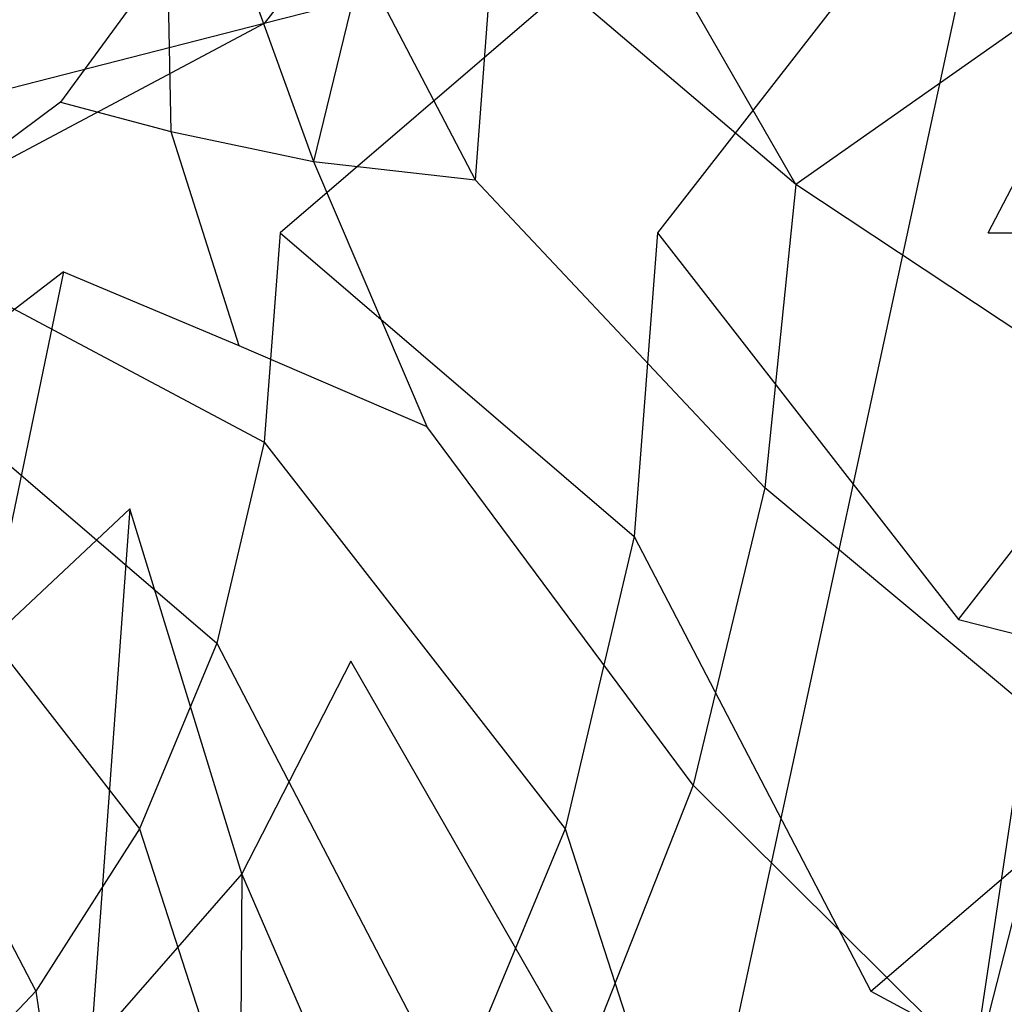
# Model space of a CAD drawing. Extents: x 0 to 0.36, y -0.493 to 0.
# Tile 37 of 53: x 0.222 to 0.294, y -0.328 to -0.256. Entities that reach past the tile are written whole.
import ezdxf

# ---------------------------------------------------------------- set-up
doc = ezdxf.new("R2010")
doc.units = 0
for name, color, linetype in [('L0_DECKEL_N_5688HR__0___REPLACE', 7, 'CONTINUOUS'), ('L2_WC_1_N_5688HR____REPLACEMTFO', 7, 'CONTINUOUS'), ('L3_WC_0_N_5688HR____REPLACEMTFO', 7, 'CONTINUOUS')]:
    doc.layers.add(name, color=color, linetype=linetype)

msp = doc.modelspace()

# ---------------------------------------------------------------- linework, layer by layer
at = {"layer": 'L0_DECKEL_N_5688HR__0___REPLACE', "color": 8}
for points, invisible_edges in [([(0.18, -0.0621, 0.367718), (0.212643, -0.478282, 0.367718), (0.331677, -0.0621, 0.367718), (0.18, -0.0621, 0.367718)], 10), ([(0.331677, -0.0621, 0.367718), (0.212643, -0.478282, 0.367718), (0.244049, -0.468031, 0.367718), (0.331677, -0.0621, 0.367718)], 13), ([(0.331677, -0.0621, 0.367718), (0.244049, -0.468031, 0.367718), (0.273487, -0.451432, 0.367718), (0.331677, -0.0621, 0.367718)], 10), ([(0.331677, -0.0621, 0.367718), (0.273487, -0.451432, 0.367718), (0.299237, -0.42942, 0.367718), (0.331677, -0.0621, 0.367718)], 13)]:
    msp.add_3dface(points, dxfattribs=dict(at, invisible_edges=invisible_edges))
at = {"layer": 'L2_WC_1_N_5688HR____REPLACEMTFO', "color": 8}
for points, invisible_edges in [([(0.208646, -0.256102, 0.200926), (0.230571, -0.227919, 0.209971), (0.205781, -0.249211, 0.200926), (0.208646, -0.256102, 0.200926)], 13), ([(0.230571, -0.227919, 0.209971), (0.208646, -0.256102, 0.200926), (0.236192, -0.241436, 0.209971), (0.230571, -0.227919, 0.209971)], 14), ([(0.239653, -0.256102, 0.209971), (0.261577, -0.227919, 0.224658), (0.236192, -0.241436, 0.209971), (0.239653, -0.256102, 0.209971)], 13), ([(0.261577, -0.227919, 0.224658), (0.239653, -0.256102, 0.209971), (0.266602, -0.249211, 0.224658), (0.261577, -0.227919, 0.224658)], 14), ([(0.292383, -0.271355, 0.244423), (0.309609, -0.238215, 0.268507), (0.290224, -0.243172, 0.244423), (0.292383, -0.271355, 0.244423)], 14), ([(0.309609, -0.238215, 0.268507), (0.292383, -0.271355, 0.244423), (0.312148, -0.271355, 0.268507), (0.309609, -0.238215, 0.268507)], 13), ([(0.210411, -0.263579, 0.200926), (0.236192, -0.241436, 0.209971), (0.208646, -0.256102, 0.200926), (0.210411, -0.263579, 0.200926)], 13), ([(0.236192, -0.241436, 0.209971), (0.210411, -0.263579, 0.200926), (0.239653, -0.256102, 0.209971), (0.236192, -0.241436, 0.209971)], 14), ([(0.268299, -0.271355, 0.224658), (0.290224, -0.243172, 0.244423), (0.266602, -0.249211, 0.224658), (0.268299, -0.271355, 0.224658)], 13), ([(0.290224, -0.243172, 0.244423), (0.268299, -0.271355, 0.224658), (0.292383, -0.271355, 0.244423), (0.290224, -0.243172, 0.244423)], 14), ([(0.240821, -0.271355, 0.209971), (0.266602, -0.249211, 0.224658), (0.239653, -0.256102, 0.209971), (0.240821, -0.271355, 0.209971)], 13), ([(0.266602, -0.249211, 0.224658), (0.240821, -0.271355, 0.209971), (0.268299, -0.271355, 0.224658), (0.266602, -0.249211, 0.224658)], 14), ([(0.211006, -0.271355, 0.200926), (0.239653, -0.256102, 0.209971), (0.210411, -0.263579, 0.200926), (0.211006, -0.271355, 0.200926)], 13), ([(0.239653, -0.256102, 0.209971), (0.211006, -0.271355, 0.200926), (0.240821, -0.271355, 0.209971), (0.239653, -0.256102, 0.209971)], 14), ([(0.239653, -0.286608, 0.209971), (0.211006, -0.271355, 0.200926), (0.210411, -0.279131, 0.200926), (0.239653, -0.286608, 0.209971)], 13), ([(0.211006, -0.271355, 0.200926), (0.239653, -0.286608, 0.209971), (0.240821, -0.271355, 0.209971), (0.211006, -0.271355, 0.200926)], 14), ([(0.266602, -0.293499, 0.224658), (0.240821, -0.271355, 0.209971), (0.239653, -0.286608, 0.209971), (0.266602, -0.293499, 0.224658)], 13), ([(0.240821, -0.271355, 0.209971), (0.266602, -0.293499, 0.224658), (0.268299, -0.271355, 0.224658), (0.240821, -0.271355, 0.209971)], 14), ([(0.290224, -0.299538, 0.244423), (0.268299, -0.271355, 0.224658), (0.266602, -0.293499, 0.224658), (0.290224, -0.299538, 0.244423)], 13), ([(0.268299, -0.271355, 0.224658), (0.290224, -0.299538, 0.244423), (0.292383, -0.271355, 0.244423), (0.268299, -0.271355, 0.224658)], 14), ([(0.312148, -0.271355, 0.268507), (0.290224, -0.299538, 0.244423), (0.309609, -0.304495, 0.268507), (0.312148, -0.271355, 0.268507)], 13), ([(0.290224, -0.299538, 0.244423), (0.312148, -0.271355, 0.268507), (0.292383, -0.271355, 0.244423), (0.290224, -0.299538, 0.244423)], 14), ([(0.236192, -0.301274, 0.209971), (0.210411, -0.279131, 0.200926), (0.208646, -0.286608, 0.200926), (0.236192, -0.301274, 0.209971)], 13), ([(0.210411, -0.279131, 0.200926), (0.236192, -0.301274, 0.209971), (0.239653, -0.286608, 0.209971), (0.210411, -0.279131, 0.200926)], 14), ([(0.230571, -0.314791, 0.209971), (0.208646, -0.286608, 0.200926), (0.205781, -0.293499, 0.200926), (0.230571, -0.314791, 0.209971)], 13), ([(0.208646, -0.286608, 0.200926), (0.230571, -0.314791, 0.209971), (0.236192, -0.301274, 0.209971), (0.208646, -0.286608, 0.200926)], 14), ([(0.261577, -0.314791, 0.224658), (0.239653, -0.286608, 0.209971), (0.236192, -0.301274, 0.209971), (0.261577, -0.314791, 0.224658)], 13), ([(0.239653, -0.286608, 0.209971), (0.261577, -0.314791, 0.224658), (0.266602, -0.293499, 0.224658), (0.239653, -0.286608, 0.209971)], 14), ([(0.223007, -0.326639, 0.209971), (0.205781, -0.293499, 0.200926), (0.201925, -0.299538, 0.200926), (0.223007, -0.326639, 0.209971)], 13), ([(0.205781, -0.293499, 0.200926), (0.223007, -0.326639, 0.209971), (0.230571, -0.314791, 0.209971), (0.205781, -0.293499, 0.200926)], 14), ([(0.283828, -0.326639, 0.244423), (0.266602, -0.293499, 0.224658), (0.261577, -0.314791, 0.224658), (0.283828, -0.326639, 0.244423)], 13), ([(0.266602, -0.293499, 0.224658), (0.283828, -0.326639, 0.244423), (0.290224, -0.299538, 0.244423), (0.266602, -0.293499, 0.224658)], 14), ([(0.201925, -0.299538, 0.200926), (0.213791, -0.336362, 0.209971), (0.223007, -0.326639, 0.209971), (0.201925, -0.299538, 0.200926)], 14), ([(0.283828, -0.326639, 0.244423), (0.309609, -0.304495, 0.268507), (0.290224, -0.299538, 0.244423), (0.283828, -0.326639, 0.244423)], 14), ([(0.253418, -0.334415, 0.224658), (0.236192, -0.301274, 0.209971), (0.230571, -0.314791, 0.209971), (0.253418, -0.334415, 0.224658)], 13), ([(0.236192, -0.301274, 0.209971), (0.253418, -0.334415, 0.224658), (0.261577, -0.314791, 0.224658), (0.236192, -0.301274, 0.209971)], 14), ([(0.309609, -0.304495, 0.268507), (0.283828, -0.326639, 0.244423), (0.302089, -0.336362, 0.268507), (0.309609, -0.304495, 0.268507)], 13), ([(0.242437, -0.351615, 0.224658), (0.230571, -0.314791, 0.209971), (0.223007, -0.326639, 0.209971), (0.242437, -0.351615, 0.224658)], 13), ([(0.230571, -0.314791, 0.209971), (0.242437, -0.351615, 0.224658), (0.253418, -0.334415, 0.224658), (0.230571, -0.314791, 0.209971)], 14), ([(0.273443, -0.351615, 0.244423), (0.261577, -0.314791, 0.224658), (0.253418, -0.334415, 0.224658), (0.273443, -0.351615, 0.244423)], 13), ([(0.261577, -0.314791, 0.224658), (0.273443, -0.351615, 0.244423), (0.283828, -0.326639, 0.244423), (0.261577, -0.314791, 0.224658)], 14), ([(0.229056, -0.36573, 0.224658), (0.223007, -0.326639, 0.209971), (0.213791, -0.336362, 0.209971), (0.229056, -0.36573, 0.224658)], 13), ([(0.223007, -0.326639, 0.209971), (0.229056, -0.36573, 0.224658), (0.242437, -0.351615, 0.224658), (0.223007, -0.326639, 0.209971)], 14), ([(0.273443, -0.351615, 0.244423), (0.302089, -0.336362, 0.268507), (0.283828, -0.326639, 0.244423), (0.273443, -0.351615, 0.244423)], 14)]:
    msp.add_3dface(points, dxfattribs=dict(at, invisible_edges=invisible_edges))
at = {"layer": 'L3_WC_0_N_5688HR____REPLACEMTFO', "color": 8, "invisible_edges": 14}
for points in [[(0.278372, -0.267834, 0.198841), (0.256384, -0.249114, 0.183092), (0.257122, -0.23083, 0.183092), (0.278372, -0.267834, 0.198841)], [(0.278372, -0.267834, 0.198841), (0.257122, -0.23083, 0.183092), (0.277694, -0.245711, 0.198841), (0.278372, -0.267834, 0.198841)], [(0.297194, -0.254605, 0.214591), (0.278372, -0.267834, 0.198841), (0.277694, -0.245711, 0.198841), (0.297194, -0.254605, 0.214591)], [(0.21429, -0.260241, 0.092442), (0.211956, -0.255779, 0.071518), (0.222584, -0.24692, 0.071518), (0.21429, -0.260241, 0.092442)], [(0.223904, -0.252861, 0.092442), (0.21429, -0.260241, 0.092442), (0.222584, -0.24692, 0.071518), (0.223904, -0.252861, 0.092442)], [(0.256384, -0.249114, 0.183092), (0.255006, -0.2675, 0.183092), (0.246771, -0.251697, 0.164623), (0.256384, -0.249114, 0.183092)], [(0.276125, -0.289945, 0.198841), (0.255006, -0.2675, 0.183092), (0.256384, -0.249114, 0.183092), (0.276125, -0.289945, 0.198841)], [(0.278372, -0.267834, 0.198841), (0.276125, -0.289945, 0.198841), (0.256384, -0.249114, 0.183092), (0.278372, -0.267834, 0.198841)], [(0.232606, -0.251183, 0.117492), (0.224804, -0.261845, 0.117492), (0.223904, -0.252861, 0.092442), (0.232606, -0.251183, 0.117492)], [(0.232606, -0.251183, 0.117492), (0.232843, -0.263986, 0.142013), (0.224804, -0.261845, 0.117492), (0.232606, -0.251183, 0.117492)], [(0.232606, -0.251183, 0.117492), (0.238046, -0.251811, 0.142013), (0.232843, -0.263986, 0.142013), (0.232606, -0.251183, 0.117492)], [(0.238046, -0.251811, 0.142013), (0.243232, -0.266152, 0.164623), (0.232843, -0.263986, 0.142013), (0.238046, -0.251811, 0.142013)], [(0.246771, -0.251697, 0.164623), (0.243232, -0.266152, 0.164623), (0.238046, -0.251811, 0.142013), (0.246771, -0.251697, 0.164623)], [(0.246771, -0.251697, 0.164623), (0.255006, -0.2675, 0.183092), (0.243232, -0.266152, 0.164623), (0.246771, -0.251697, 0.164623)], [(0.214567, -0.269479, 0.117492), (0.21429, -0.260241, 0.092442), (0.223904, -0.252861, 0.092442), (0.214567, -0.269479, 0.117492)], [(0.224804, -0.261845, 0.117492), (0.214567, -0.269479, 0.117492), (0.223904, -0.252861, 0.092442), (0.224804, -0.261845, 0.117492)], [(0.300132, -0.282269, 0.214591), (0.278372, -0.267834, 0.198841), (0.297194, -0.254605, 0.214591), (0.300132, -0.282269, 0.214591)], [(0.215189, -0.281718, 0.142013), (0.214567, -0.269479, 0.117492), (0.224804, -0.261845, 0.117492), (0.215189, -0.281718, 0.142013)], [(0.225029, -0.274211, 0.142013), (0.215189, -0.281718, 0.142013), (0.224804, -0.261845, 0.117492), (0.225029, -0.274211, 0.142013)], [(0.224804, -0.261845, 0.117492), (0.232843, -0.263986, 0.142013), (0.225029, -0.274211, 0.142013), (0.224804, -0.261845, 0.117492)], [(0.232843, -0.263986, 0.142013), (0.237799, -0.279584, 0.164623), (0.225029, -0.274211, 0.142013), (0.232843, -0.263986, 0.142013)], [(0.232843, -0.263986, 0.142013), (0.243232, -0.266152, 0.164623), (0.237799, -0.279584, 0.164623), (0.232843, -0.263986, 0.142013)], [(0.243232, -0.266152, 0.164623), (0.251488, -0.285475, 0.183092), (0.237799, -0.279584, 0.164623), (0.243232, -0.266152, 0.164623)], [(0.243232, -0.266152, 0.164623), (0.255006, -0.2675, 0.183092), (0.251488, -0.285475, 0.183092), (0.243232, -0.266152, 0.164623)], [(0.270907, -0.311612, 0.198841), (0.251488, -0.285475, 0.183092), (0.255006, -0.2675, 0.183092), (0.270907, -0.311612, 0.198841)], [(0.276125, -0.289945, 0.198841), (0.270907, -0.311612, 0.198841), (0.255006, -0.2675, 0.183092), (0.276125, -0.289945, 0.198841)], [(0.297609, -0.307896, 0.214591), (0.276125, -0.289945, 0.198841), (0.278372, -0.267834, 0.198841), (0.297609, -0.307896, 0.214591)], [(0.300132, -0.282269, 0.214591), (0.297609, -0.307896, 0.214591), (0.278372, -0.267834, 0.198841), (0.300132, -0.282269, 0.214591)], [(0.225029, -0.274211, 0.142013), (0.219404, -0.301291, 0.164623), (0.215189, -0.281718, 0.142013), (0.225029, -0.274211, 0.142013)], [(0.229857, -0.291471, 0.164623), (0.219404, -0.301291, 0.164623), (0.225029, -0.274211, 0.142013), (0.229857, -0.291471, 0.164623)], [(0.225029, -0.274211, 0.142013), (0.237799, -0.279584, 0.164623), (0.229857, -0.291471, 0.164623), (0.225029, -0.274211, 0.142013)], [(0.238025, -0.318068, 0.183092), (0.229857, -0.291471, 0.164623), (0.237799, -0.279584, 0.164623), (0.238025, -0.318068, 0.183092)], [(0.237799, -0.279584, 0.164623), (0.251488, -0.285475, 0.183092), (0.245972, -0.302574, 0.183092), (0.237799, -0.279584, 0.164623)], [(0.245972, -0.302574, 0.183092), (0.238025, -0.318068, 0.183092), (0.237799, -0.279584, 0.164623), (0.245972, -0.302574, 0.183092)], [(0.262846, -0.331986, 0.198841), (0.245972, -0.302574, 0.183092), (0.251488, -0.285475, 0.183092), (0.262846, -0.331986, 0.198841)], [(0.270907, -0.311612, 0.198841), (0.262846, -0.331986, 0.198841), (0.251488, -0.285475, 0.183092), (0.270907, -0.311612, 0.198841)], [(0.291478, -0.332065, 0.214591), (0.270907, -0.311612, 0.198841), (0.276125, -0.289945, 0.198841), (0.291478, -0.332065, 0.214591)], [(0.297609, -0.307896, 0.214591), (0.291478, -0.332065, 0.214591), (0.276125, -0.289945, 0.198841), (0.297609, -0.307896, 0.214591)], [(0.229857, -0.291471, 0.164623), (0.227028, -0.330647, 0.183092), (0.219404, -0.301291, 0.164623), (0.229857, -0.291471, 0.164623)], [(0.238025, -0.318068, 0.183092), (0.227028, -0.330647, 0.183092), (0.229857, -0.291471, 0.164623), (0.238025, -0.318068, 0.183092)], [(0.227028, -0.330647, 0.183092), (0.213253, -0.340238, 0.183092), (0.219404, -0.301291, 0.164623), (0.227028, -0.330647, 0.183092)], [(0.251954, -0.350152, 0.198841), (0.238025, -0.318068, 0.183092), (0.245972, -0.302574, 0.183092), (0.251954, -0.350152, 0.198841)], [(0.262846, -0.331986, 0.198841), (0.251954, -0.350152, 0.198841), (0.245972, -0.302574, 0.183092), (0.262846, -0.331986, 0.198841)], [(0.313022, -0.346038, 0.23761), (0.291478, -0.332065, 0.214591), (0.297609, -0.307896, 0.214591), (0.313022, -0.346038, 0.23761)], [(0.28152, -0.355921, 0.214591), (0.262846, -0.331986, 0.198841), (0.270907, -0.311612, 0.198841), (0.28152, -0.355921, 0.214591)], [(0.291478, -0.332065, 0.214591), (0.28152, -0.355921, 0.214591), (0.270907, -0.311612, 0.198841), (0.291478, -0.332065, 0.214591)], [(0.238025, -0.318068, 0.183092), (0.237716, -0.365085, 0.198841), (0.227028, -0.330647, 0.183092), (0.238025, -0.318068, 0.183092)], [(0.251954, -0.350152, 0.198841), (0.237716, -0.365085, 0.198841), (0.238025, -0.318068, 0.183092), (0.251954, -0.350152, 0.198841)]]:
    msp.add_3dface(points, dxfattribs=at)

doc.saveas('drawing.dxf')
